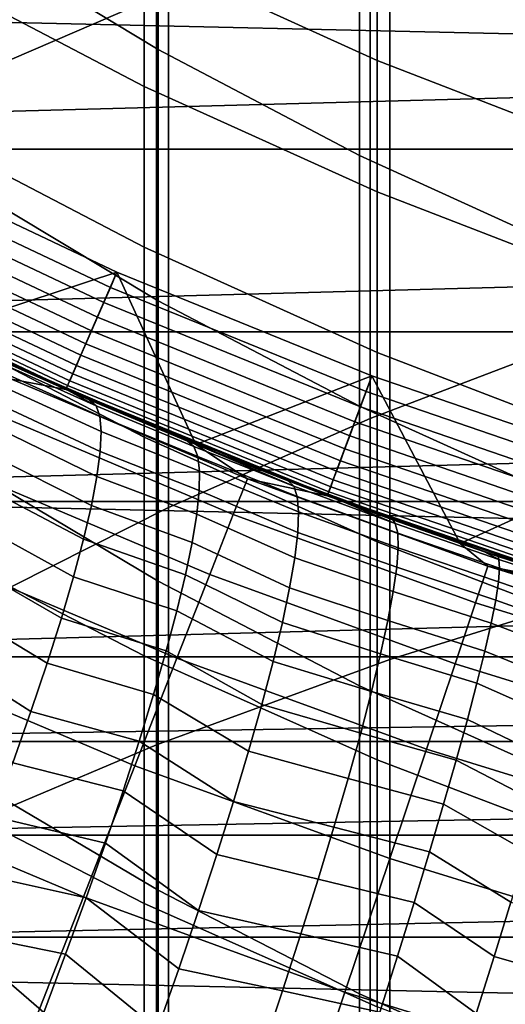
# Model space of a CAD drawing. Header units: metres. Extents: x -28 to 70, y -218 to 28.
# Tile 245 of 256: x -4.93 to -3.79, y -12.43 to -10.12. Entities that reach past the tile are written whole.
import ezdxf

# ---------------------------------------------------------------- set-up
doc = ezdxf.new("R2010")
doc.units = ezdxf.units.M
doc.layers.add('solid_10_261_432_XXX', color=7, linetype='CONTINUOUS')

msp = doc.modelspace()

# ---------------------------------------------------------------- linework, layer by layer
at = {"layer": 'solid_10_261_432_XXX'}
for points in [[(-5.139678, -8.618193, 445.502716), (-5.139678, -10.297959, 447.998016), (-4.608047, -10.06889, 448.15683), (-4.608047, -8.384834, 445.655182)], [(25.28702, -10.80817, -5), (-25.74646, -9.662806, -5), (-26.154049, -8.497979, -5), (25.74646, -9.662806, -5)], [(-3.621314, -9.203176, 445.120514), (-3.621314, -10.872189, 447.599854), (-4.107415, -11.057178, 447.471588), (-4.107415, -9.391629, 444.997406)], [(-5.059506, -9.396167, 403.497986), (-5.059506, -9.918224, 405.987793), (-4.603708, -10.192864, 405.926239), (-4.603708, -9.672399, 403.444031)], [(-4.107415, -9.391629, 444.997406), (-4.107415, -11.057178, 447.471588), (-4.57959, -11.265103, 447.327423), (-4.57959, -9.603448, 444.859009)], [(-4.1323, -9.471501, 400.906525), (-4.1323, -9.922125, 403.395264), (-3.646882, -10.1445, 403.351807), (-3.646882, -9.694988, 400.869232)], [(-4.57959, -9.603448, 444.859009), (-4.57959, -11.265103, 447.327423), (-5.036238, -11.49526, 447.167816), (-5.036238, -9.837914, 444.705841)], [(24.776649, -11.93179, -5), (-25.28702, -10.80817, -5), (-25.74646, -9.662806, -5), (25.28702, -10.80817, -5)], [(-4.603708, -9.672399, 403.444031), (-4.603708, -10.192864, 405.926239), (-4.1323, -10.441153, 405.870605), (-4.1323, -9.922125, 403.395264)], [(-4.636589, -9.970585, 395.764465), (-4.636589, -10.279332, 398.241364), (-5.167373, -10.001633, 398.279877), (-5.167373, -9.691929, 395.795288)], [(-4.061356, -9.86516, 448.298096), (-4.061356, -11.621478, 450.757996), (-3.501391, -11.447218, 450.886078), (-3.501391, -9.687437, 448.421326)], [(-4.090651, -9.978918, 393.259369), (-4.090651, -10.218637, 395.737), (-4.636589, -9.970585, 395.764465), (-4.636589, -9.730205, 393.279968)], [(-3.531343, -10.02519, 390.764038), (-3.531343, -10.196135, 393.241364), (-4.090651, -9.978918, 393.259369), (-4.090651, -9.807561, 390.776062)], [(-4.608047, -10.06889, 448.15683), (-4.608047, -11.821238, 450.611176), (-4.061356, -11.621478, 450.757996), (-4.061356, -9.86516, 448.298096)], [(-5.059506, -9.918224, 405.987793), (-5.059506, -10.50869, 408.46228), (-4.603708, -10.781529, 408.393188), (-4.603708, -10.192864, 405.926239)], [(-4.1323, -9.922125, 403.395264), (-4.1323, -10.441153, 405.870605), (-3.646882, -10.662246, 405.821045), (-3.646882, -10.1445, 403.351807)], [(8.805709, -9.967422, 235.5), (-8.805766, -9.96737, 235.5), (-8.257654, -10.425984, 235.5)], [(8.257593, -10.426032, 235.5), (8.805709, -9.967422, 235.5), (-8.257654, -10.425984, 235.5)], [(-4.090651, -10.218637, 395.737), (-4.090651, -10.526533, 398.207092), (-4.636589, -10.279332, 398.241364), (-4.636589, -9.970585, 395.764465)], [(-3.531343, -10.196135, 393.241364), (-3.531343, -10.435274, 395.713013), (-4.090651, -10.218637, 395.737), (-4.090651, -9.978918, 393.259369)], [(-4.636589, -10.279332, 398.241364), (-4.636589, -10.656212, 400.708832), (-5.167373, -10.379679, 400.754974), (-5.167373, -10.001633, 398.279877)], [(-5.139678, -10.297959, 447.998016), (-5.139678, -12.045844, 450.446075), (-4.608047, -11.821238, 450.611176), (-4.608047, -10.06889, 448.15683)], [(-4.603708, -10.192864, 405.926239), (-4.603708, -10.781529, 408.393188), (-4.1323, -11.02819, 408.330719), (-4.1323, -10.441153, 405.870605)], [(-3.531343, -10.435274, 395.713013), (-3.531343, -10.742428, 398.177155), (-4.090651, -10.526533, 398.207092), (-4.090651, -10.218637, 395.737)], [(-4.090651, -10.526533, 398.207092), (-4.090651, -10.902375, 400.667755), (-4.636589, -10.656212, 400.708832), (-4.636589, -10.279332, 398.241364)], [(-4.636589, -10.656212, 400.708832), (-4.636589, -11.100939, 403.164978), (-5.167373, -10.825782, 403.21875), (-5.167373, -10.379679, 400.754974)], [(8.257593, -10.426032, 235.5), (-8.257654, -10.425984, 235.5), (-7.685764, -10.854447, 235.5)], [(7.685706, -10.854488, 235.5), (8.257593, -10.426032, 235.5), (-7.685764, -10.854447, 235.5)], [(-5.283648, -10.439014, 194), (-5.300622, -10.474314, 193.997437), (-4.715566, -10.750407, 193.997437), (-4.70047, -10.714268, 194)], [(-5.121321, -10.852283, 194), (-5.283648, -10.439014, 194), (-4.70047, -10.714268, 194)], [(-4.1323, -10.441153, 405.870605), (-4.1323, -11.02819, 408.330719), (-3.646882, -11.247834, 408.275116), (-3.646882, -10.662246, 405.821045)], [(-5.318017, -10.508688, 193.989761), (-4.731041, -10.785688, 193.989761), (-4.715566, -10.750407, 193.997437), (-5.300622, -10.474314, 193.997437)], [(-5.334811, -10.541875, 193.977127), (-4.745982, -10.81975, 193.977127), (-4.731041, -10.785688, 193.989761), (-5.318017, -10.508688, 193.989761)], [(-5.059506, -10.50869, 408.46228), (-5.059506, -11.167113, 410.919556), (-4.603708, -11.437945, 410.842957), (-4.603708, -10.781529, 408.393188)], [(-3.531343, -10.742428, 398.177155), (-3.531343, -11.117363, 400.631897), (-4.090651, -10.902375, 400.667755), (-4.090651, -10.526533, 398.207092)], [(-5.350717, -10.573304, 193.959747), (-4.760132, -10.852007, 193.959747), (-4.745982, -10.81975, 193.977127), (-5.334811, -10.541875, 193.977127)], [(-5.365459, -10.602437, 193.937912), (-4.773248, -10.881908, 193.937912), (-4.760132, -10.852007, 193.959747), (-5.350717, -10.573304, 193.959747)], [(-5.378788, -10.628774, 193.911987), (-4.785105, -10.90894, 193.911987), (-4.773248, -10.881908, 193.937912), (-5.365459, -10.602437, 193.937912)], [(-5.390473, -10.651864, 193.882446), (-4.7955, -10.932639, 193.882446), (-4.785105, -10.90894, 193.911987), (-5.378788, -10.628774, 193.911987)], [(-5.400314, -10.671311, 193.849762), (-4.804255, -10.952599, 193.849762), (-4.7955, -10.932639, 193.882446), (-5.390473, -10.651864, 193.882446)], [(-5.408143, -10.686782, 193.814514), (-4.81122, -10.968477, 193.814514), (-4.804255, -10.952599, 193.849762), (-5.400314, -10.671311, 193.849762)], [(-4.090651, -10.902375, 400.667755), (-4.090651, -11.345877, 403.117157), (-4.636589, -11.100939, 403.164978), (-4.636589, -10.656212, 400.708832)], [(-5.417264, -10.704806, 193.73877), (-4.819335, -10.986977, 193.73877), (-4.816276, -10.980002, 193.777298), (-5.413826, -10.698011, 193.777298)], [(-5.413826, -10.698011, 193.777298), (-4.816276, -10.980002, 193.777298), (-4.81122, -10.968477, 193.814514), (-5.408143, -10.686782, 193.814514)], [(-4.819335, -10.986977, 193.73877), (-5.417264, -10.704806, 193.73877), (-5.4184, -10.70705, 193.699997), (-4.820345, -10.98928, 193.699997)], [(-5.121317, -10.852286, 181), (-4.820345, -10.98928, 181), (-4.820345, -10.98928, 193.699997), (-5.4184, -10.70705, 193.699997)], [(-4.820355, -10.989276, 194), (-5.121321, -10.852283, 194), (-4.70047, -10.714268, 194)], [(-4.515725, -11.11792, 194), (-4.820355, -10.989276, 194), (-4.70047, -10.714268, 194)], [(-4.70047, -10.714268, 194), (-4.715566, -10.750407, 193.997437), (-4.116189, -10.993854, 193.997437), (-4.103013, -10.956972, 194)], [(-4.515725, -11.11792, 194), (-4.70047, -10.714268, 194), (-4.103013, -10.956972, 194)], [(-4.731041, -10.785688, 193.989761), (-4.129698, -11.029933, 193.989761), (-4.116189, -10.993854, 193.997437), (-4.715566, -10.750407, 193.997437)], [(-4.745982, -10.81975, 193.977127), (-4.14274, -11.064766, 193.977127), (-4.129698, -11.029933, 193.989761), (-4.731041, -10.785688, 193.989761)], [(-4.603708, -10.781529, 408.393188), (-4.603708, -11.437945, 410.842957), (-4.1323, -11.682791, 410.773712), (-4.1323, -11.02819, 408.330719)], [(24.216385, -13.031374, -5), (-24.776649, -11.93179, -5), (-25.28702, -10.80817, -5), (24.776649, -11.93179, -5)], [(-4.636589, -11.100939, 403.164978), (-4.636589, -11.613173, 405.607941), (-5.167373, -11.339602, 405.66925), (-5.167373, -10.825782, 403.21875)], [(-4.760132, -10.852007, 193.959747), (-4.155091, -11.097754, 193.959747), (-4.14274, -11.064766, 193.977127), (-4.745982, -10.81975, 193.977127)], [(7.685706, -10.854488, 235.5), (-7.685764, -10.854447, 235.5), (-7.092237, -11.251227, 235.5)], [(7.092196, -11.251253, 235.5), (7.685706, -10.854488, 235.5), (-7.092237, -11.251227, 235.5)], [(-5.038669, -10.890905, 199), (-5.121321, -10.852283, 194), (-4.820355, -10.989276, 194)], [(-4.947613, -10.965036, 179.490997), (-4.820345, -10.98928, 181), (-5.121317, -10.852286, 181)], [(-4.773248, -10.881908, 193.937912), (-4.16654, -11.128332, 193.937912), (-4.155091, -11.097754, 193.959747), (-4.760132, -10.852007, 193.959747)], [(-4.785105, -10.90894, 193.911987), (-4.176889, -11.155975, 193.911987), (-4.16654, -11.128332, 193.937912), (-4.773248, -10.881908, 193.937912)], [(-3.621314, -10.872189, 447.599854), (-3.621314, -12.608885, 450.032257), (-4.107415, -12.790269, 449.898926), (-4.107415, -11.057178, 447.471588)], [(-4.441658, -11.14772, 199), (-5.038669, -10.890905, 199), (-4.820355, -10.989276, 194), (-4.515725, -11.11792, 194)], [(-5.038669, -10.890905, 199), (-4.441658, -11.14772, 199), (-4.815066, -10.991594, 223.657883), (-4.990245, -10.913177, 223.682404)], [(-3.531343, -11.117363, 400.631897), (-3.531343, -11.559794, 403.075348), (-4.090651, -11.345877, 403.117157), (-4.090651, -10.902375, 400.667755)], [(-4.974906, -10.926584, 223.831848), (-4.990245, -10.913177, 223.682404), (-4.815066, -10.991594, 223.657883), (-4.749034, -11.027124, 223.805878)], [(-4.749034, -11.027124, 223.805878), (-4.740479, -11.051572, 223.96199), (-4.968003, -10.949291, 223.98291), (-4.974906, -10.926584, 223.831848)], [(-4.7955, -10.932639, 193.882446), (-4.185964, -11.180211, 193.882446), (-4.176889, -11.155975, 193.911987), (-4.785105, -10.90894, 193.911987)], [(-4.740479, -11.051572, 223.96199), (-4.737332, -11.087453, 224.116074), (-4.966376, -10.982608, 224.132141), (-4.968003, -10.949291, 223.98291)], [(-4.804255, -10.952599, 193.849762), (-4.193606, -11.200623, 193.849762), (-4.185964, -11.180211, 193.882446), (-4.7955, -10.932639, 193.882446)], [(-4.984688, -11.047203, 177.966064), (-4.427834, -11.281937, 177.966064), (-4.3949, -11.198024, 179.490997), (-4.947613, -10.965036, 179.490997)], [(-4.947613, -10.965036, 179.490997), (-4.3949, -11.198024, 179.490997), (-4.515712, -11.117929, 181), (-4.820345, -10.98928, 181)], [(-4.816276, -10.980002, 193.777298), (-4.204098, -11.228647, 193.777298), (-4.199686, -11.216861, 193.814514), (-4.81122, -10.968477, 193.814514)], [(-4.81122, -10.968477, 193.814514), (-4.199686, -11.216861, 193.814514), (-4.193606, -11.200623, 193.849762), (-4.804255, -10.952599, 193.849762)], [(-4.207577, -11.238162, 194), (-4.515725, -11.11792, 194), (-4.103013, -10.956972, 194)], [(-3.896392, -11.349808, 194), (-4.207577, -11.238162, 194), (-4.103013, -10.956972, 194)], [(-4.103013, -10.956972, 194), (-4.116189, -10.993854, 193.997437), (-3.504313, -11.203911, 193.997437), (-3.493091, -11.16639, 194)], [(-3.896392, -11.349808, 194), (-4.103013, -10.956972, 194), (-3.493091, -11.16639, 194)], [(-4.737332, -11.087453, 224.116074), (-4.739615, -11.134535, 224.267136), (-4.970033, -11.026331, 224.278625), (-4.966376, -10.982608, 224.132141)], [(-4.206769, -11.235779, 193.73877), (-4.819335, -10.986977, 193.73877), (-4.820345, -10.98928, 193.699997), (-4.207651, -11.238134, 193.699997)], [(-4.515712, -11.117929, 181), (-4.207651, -11.238135, 181), (-4.207651, -11.238134, 193.699997), (-4.820345, -10.98928, 193.699997)], [(-4.820345, -10.98928, 181), (-4.515712, -11.117929, 181), (-4.820345, -10.98928, 193.699997)], [(-4.819335, -10.986977, 193.73877), (-4.206769, -11.235779, 193.73877), (-4.204098, -11.228647, 193.777298), (-4.816276, -10.980002, 193.777298)], [(-4.441658, -11.14772, 199), (-4.765877, -11.013011, 223.650757), (-4.815066, -10.991594, 223.657883)], [(-4.749034, -11.027124, 223.805878), (-4.815066, -10.991594, 223.657883), (-4.765877, -11.013011, 223.650757)], [(-4.129698, -11.029933, 193.989761), (-3.515813, -11.24068, 193.989761), (-3.504313, -11.203911, 193.997437), (-4.116189, -10.993854, 193.997437)], [(-4.441658, -11.14772, 199), (-4.535274, -11.109963, 223.617416), (-4.765877, -11.013011, 223.650757)], [(-4.749034, -11.027124, 223.805878), (-4.765877, -11.013011, 223.650757), (-4.535274, -11.109963, 223.617416), (-4.520001, -11.122714, 223.770004)], [(-4.739615, -11.134535, 224.267136), (-4.747313, -11.192507, 224.414169), (-4.978954, -11.08019, 224.421463), (-4.970033, -11.026331, 224.278625)], [(-4.520001, -11.122714, 223.770004), (-4.511028, -11.146059, 223.922653), (-4.740479, -11.051572, 223.96199), (-4.749034, -11.027124, 223.805878)], [(-4.14274, -11.064766, 193.977127), (-3.526916, -11.276178, 193.977127), (-3.515813, -11.24068, 193.989761), (-4.129698, -11.029933, 193.989761)], [(-4.1323, -11.02819, 408.330719), (-4.1323, -11.682791, 410.773712), (-3.646882, -11.900819, 410.712067), (-3.646882, -11.247834, 408.275116)], [(-5.046615, -11.184446, 176.445908), (-4.482842, -11.422096, 176.445908), (-4.427834, -11.281937, 177.966064), (-4.984688, -11.047203, 177.966064)], [(-4.511028, -11.146059, 223.922653), (-4.50697, -11.180424, 224.073425), (-4.737332, -11.087453, 224.116074), (-4.740479, -11.051572, 223.96199)], [(-4.107415, -11.057178, 447.471588), (-4.107415, -12.790269, 449.898926), (-4.57959, -12.994143, 449.749084), (-4.57959, -11.265103, 447.327423)], [(-4.155091, -11.097754, 193.959747), (-3.537431, -11.309796, 193.959747), (-3.526916, -11.276178, 193.977127), (-4.14274, -11.064766, 193.977127)], [(-4.747313, -11.192507, 224.414169), (-4.760375, -11.26099, 224.556229), (-4.993083, -11.143855, 224.559784), (-4.978954, -11.08019, 224.421463)], [(-4.50697, -11.180424, 224.073425), (-4.507855, -11.225595, 224.221375), (-4.739615, -11.134535, 224.267136), (-4.737332, -11.087453, 224.116074)], [(-4.090651, -11.345877, 403.117157), (-4.090651, -11.8567, 405.553375), (-4.636589, -11.613173, 405.607941), (-4.636589, -11.100939, 403.164978)], [(-4.441658, -11.14772, 199), (-4.51282, -11.119103, 223.614197), (-4.535274, -11.109963, 223.617416)], [(-4.520001, -11.122714, 223.770004), (-4.535274, -11.109963, 223.617416), (-4.51282, -11.119103, 223.614197), (-4.286221, -11.21532, 223.743103)], [(-4.16654, -11.128332, 193.937912), (-3.547178, -11.340959, 193.937912), (-3.537431, -11.309796, 193.959747), (-4.155091, -11.097754, 193.959747)], [(-4.507855, -11.225595, 224.221375), (-4.513676, -11.281289, 224.36557), (-4.747313, -11.192507, 224.414169), (-4.739615, -11.134535, 224.267136)], [(-4.286221, -11.21532, 223.743103), (-4.278066, -11.239479, 223.902252), (-4.511028, -11.146059, 223.922653), (-4.520001, -11.122714, 223.770004)], [(-4.441658, -11.14772, 199), (-4.515725, -11.11792, 194), (-4.207577, -11.238162, 194)], [(-4.3949, -11.198024, 179.490997), (-4.207651, -11.238135, 181), (-4.515712, -11.117929, 181)], [(-4.441658, -11.14772, 199), (-4.299322, -11.203385, 223.585022), (-4.51282, -11.119103, 223.614197)], [(-4.286221, -11.21532, 223.743103), (-4.51282, -11.119103, 223.614197), (-4.299322, -11.203385, 223.585022)], [(-4.176889, -11.155975, 193.911987), (-3.555989, -11.369131, 193.911987), (-3.547178, -11.340959, 193.937912), (-4.16654, -11.128332, 193.937912)], [(-4.760375, -11.26099, 224.556229), (-4.778716, -11.339535, 224.692368), (-5.012332, -11.216934, 224.692719), (-4.993083, -11.143855, 224.559784)], [(-4.278066, -11.239479, 223.902252), (-4.274957, -11.275685, 224.059265), (-4.50697, -11.180424, 224.073425), (-4.511028, -11.146059, 223.922653)], [(-3.831618, -11.371838, 199), (-4.441658, -11.14772, 199), (-4.207577, -11.238162, 194), (-3.896392, -11.349808, 194)], [(-4.441658, -11.14772, 199), (-3.831618, -11.371838, 199), (-4.171717, -11.251523, 223.569229), (-4.299322, -11.203385, 223.585022)], [(-4.185964, -11.180211, 193.882446), (-3.563715, -11.393829, 193.882446), (-3.555989, -11.369131, 193.911987), (-4.176889, -11.155975, 193.911987)], [(-5.059506, -11.167113, 410.919556), (-5.059506, -11.892995, 413.357727), (-4.603708, -12.161614, 413.273712), (-4.603708, -11.437945, 410.842957)], [(-4.274957, -11.275685, 224.059265), (-4.276915, -11.323692, 224.213104), (-4.507855, -11.225595, 224.221375), (-4.50697, -11.180424, 224.073425)], [(-4.193606, -11.200623, 193.849762), (-3.570221, -11.414631, 193.849762), (-3.563715, -11.393829, 193.882446), (-4.185964, -11.180211, 193.882446)], [(-3.58224, -11.452841, 194), (-3.896392, -11.349808, 194), (-3.493091, -11.16639, 194)], [(-5.133295, -11.376551, 174.932922), (-4.55984, -11.618282, 174.932922), (-4.482842, -11.422096, 176.445908), (-5.046615, -11.184446, 176.445908)], [(-4.513676, -11.281289, 224.36557), (-4.524397, -11.34716, 224.505112), (-4.760375, -11.26099, 224.556229), (-4.747313, -11.192507, 224.414169)], [(-4.427834, -11.281937, 177.966064), (-3.859972, -11.488622, 177.966064), (-3.831262, -11.403172, 179.490997), (-4.3949, -11.198024, 179.490997)], [(-4.3949, -11.198024, 179.490997), (-3.831262, -11.403172, 179.490997), (-3.896394, -11.349807, 181), (-4.207651, -11.238135, 181)], [(-4.286221, -11.21532, 223.743103), (-4.299322, -11.203385, 223.585022), (-4.171717, -11.251523, 223.569229), (-4.048273, -11.303221, 223.713577)], [(-4.199686, -11.216861, 193.814514), (-3.575397, -11.43118, 193.814514), (-3.570221, -11.414631, 193.849762), (-4.193606, -11.200623, 193.849762)], [(-4.778716, -11.339535, 224.692368), (-4.802215, -11.427629, 224.821716), (-5.036584, -11.298978, 224.819458), (-5.012332, -11.216934, 224.692719)], [(-4.276915, -11.323692, 224.213104), (-4.283926, -11.383179, 224.362732), (-4.513676, -11.281289, 224.36557), (-4.507855, -11.225595, 224.221375)], [(-4.048273, -11.303221, 223.713577), (-4.0426, -11.325519, 223.87056), (-4.278066, -11.239479, 223.902252), (-4.286221, -11.21532, 223.743103)], [(-4.206769, -11.235779, 193.73877), (-3.581427, -11.450459, 193.73877), (-3.579154, -11.443191, 193.777298), (-4.204098, -11.228647, 193.777298)], [(-4.204098, -11.228647, 193.777298), (-3.579154, -11.443191, 193.777298), (-3.575397, -11.43118, 193.814514), (-4.199686, -11.216861, 193.814514)], [(7.092196, -11.251253, 235.5), (-7.092237, -11.251227, 235.5), (-6.479487, -11.614915, 235.5)], [(6.479487, -11.614915, 235.5), (7.092196, -11.251253, 235.5), (-6.479487, -11.614915, 235.5)], [(-4.0426, -11.325519, 223.87056), (-4.041504, -11.359591, 224.025497), (-4.274957, -11.275685, 224.059265), (-4.278066, -11.239479, 223.902252)], [(-3.581427, -11.450459, 193.73877), (-4.206769, -11.235779, 193.73877), (-4.207651, -11.238134, 193.699997), (-3.582178, -11.45286, 193.699997)], [(-3.896394, -11.349807, 181), (-3.582178, -11.45286, 181), (-3.582178, -11.45286, 193.699997), (-4.207651, -11.238134, 193.699997)], [(-4.207651, -11.238135, 181), (-3.896394, -11.349807, 181), (-4.207651, -11.238134, 193.699997)], [(-3.831618, -11.371838, 199), (-4.053853, -11.294524, 223.556183), (-4.171717, -11.251523, 223.569229)], [(-4.048273, -11.303221, 223.713577), (-4.171717, -11.251523, 223.569229), (-4.053853, -11.294524, 223.556183)], [(-4.57959, -11.265103, 447.327423), (-4.57959, -12.994143, 449.749084), (-5.036238, -13.219814, 449.583221), (-5.036238, -11.49526, 447.167816)], [(-4.524397, -11.34716, 224.505112), (-4.539951, -11.422798, 224.639145), (-4.778716, -11.339535, 224.692368), (-4.760375, -11.26099, 224.556229)], [(-4.283926, -11.383179, 224.362732), (-4.295942, -11.453742, 224.507141), (-4.524397, -11.34716, 224.505112), (-4.513676, -11.281289, 224.36557)], [(-4.482842, -11.422096, 176.445908), (-3.907926, -11.63135, 176.445908), (-3.859972, -11.488622, 177.966064), (-4.427834, -11.281937, 177.966064)], [(-4.041504, -11.359591, 224.025497), (-4.044993, -11.405218, 224.177414), (-4.276915, -11.323692, 224.213104), (-4.274957, -11.275685, 224.059265)], [(-3.831618, -11.371838, 199), (-3.838867, -11.369393, 223.537628), (-4.053853, -11.294524, 223.556183)], [(-4.048273, -11.303221, 223.713577), (-4.053853, -11.294524, 223.556183), (-3.838867, -11.369393, 223.537628), (-3.805265, -11.387235, 223.691864)], [(-4.802215, -11.427629, 224.821716), (-4.830718, -11.524692, 224.94339), (-5.065691, -11.389482, 224.93924), (-5.036584, -11.298978, 224.819458)], [(-3.805265, -11.387235, 223.691864), (-3.80366, -11.407422, 223.847229), (-4.0426, -11.325519, 223.87056), (-4.048273, -11.303221, 223.713577)], [(-4.636589, -11.613173, 405.607941), (-4.636589, -12.192529, 408.035858), (-5.167373, -11.920751, 408.104706), (-5.167373, -11.339602, 405.66925)], [(-4.539951, -11.422798, 224.639145), (-4.560242, -11.507731, 224.76683), (-4.802215, -11.427629, 224.821716), (-4.778716, -11.339535, 224.692368)], [(-4.044993, -11.405218, 224.177414), (-4.053044, -11.462102, 224.325302), (-4.283926, -11.383179, 224.362732), (-4.276915, -11.323692, 224.213104)], [(-3.80366, -11.407422, 223.847229), (-3.806191, -11.439194, 224.000641), (-4.041504, -11.359591, 224.025497), (-4.0426, -11.325519, 223.87056)], [(-4.295942, -11.453742, 224.507141), (-4.312884, -11.534907, 224.64534), (-4.539951, -11.422798, 224.639145), (-4.524397, -11.34716, 224.505112)], [(-3.531343, -11.559794, 403.075348), (-3.531343, -12.069386, 405.505707), (-4.090651, -11.8567, 405.553375), (-4.090651, -11.345877, 403.117157)], [(-3.806191, -11.439194, 224.000641), (-3.812842, -11.482348, 224.151108), (-4.044993, -11.405218, 224.177414), (-4.041504, -11.359591, 224.025497)], [(-3.831262, -11.403172, 179.490997), (-3.582178, -11.45286, 181), (-3.896394, -11.349807, 181)], [(-3.831618, -11.371838, 199), (-3.896392, -11.349808, 194), (-3.58224, -11.452841, 194)], [(-5.244593, -11.623212, 173.429489), (-4.658704, -11.870184, 173.429489), (-4.55984, -11.618282, 174.932922), (-5.133295, -11.376551, 174.932922)], [(-4.830718, -11.524692, 224.94339), (-4.864039, -11.63009, 225.056625), (-5.099472, -11.487891, 225.0513), (-5.065691, -11.389482, 224.93924)], [(-4.053044, -11.462102, 224.325302), (-4.065605, -11.529872, 224.468201), (-4.295942, -11.453742, 224.507141), (-4.283926, -11.383179, 224.362732)], [(-3.831618, -11.371838, 199), (-3.807494, -11.379938, 223.535492), (-3.838867, -11.369393, 223.537628)], [(-3.805265, -11.387235, 223.691864), (-3.838867, -11.369393, 223.537628), (-3.807494, -11.379938, 223.535492)], [(-3.21034, -11.5626, 199), (-3.831618, -11.371838, 199), (-3.58224, -11.452841, 194), (-3.265219, -11.547218, 194)], [(-3.831618, -11.371838, 199), (-3.21034, -11.5626, 199), (-3.559173, -11.460031, 223.525711), (-3.807494, -11.379938, 223.535492)], [(-3.805265, -11.387235, 223.691864), (-3.807494, -11.379938, 223.535492), (-3.559173, -11.460031, 223.525711), (-3.559617, -11.466953, 223.688751)], [(-3.80366, -11.407422, 223.847229), (-3.805265, -11.387235, 223.691864), (-3.559617, -11.466953, 223.688751), (-3.564193, -11.486667, 223.850662)], [(-3.812842, -11.482348, 224.151108), (-3.823571, -11.536615, 224.297699), (-4.053044, -11.462102, 224.325302), (-4.044993, -11.405218, 224.177414)], [(-3.859972, -11.488622, 177.966064), (-3.282513, -11.666744, 177.966064), (-3.258098, -11.579969, 179.490997), (-3.831262, -11.403172, 179.490997)], [(-3.831262, -11.403172, 179.490997), (-3.258098, -11.579969, 179.490997), (-3.265242, -11.547216, 181), (-3.582178, -11.45286, 181)], [(-3.806191, -11.439194, 224.000641), (-3.80366, -11.407422, 223.847229), (-3.564193, -11.486667, 223.850662), (-3.572869, -11.519037, 224.010361)], [(-4.560242, -11.507731, 224.76683), (-4.585142, -11.601429, 224.887375), (-4.830718, -11.524692, 224.94339), (-4.802215, -11.427629, 224.821716)], [(-4.312884, -11.534907, 224.64534), (-4.334637, -11.626127, 224.776428), (-4.560242, -11.507731, 224.76683), (-4.539951, -11.422798, 224.639145)], [(-4.55984, -11.618282, 174.932922), (-3.975048, -11.831129, 174.932922), (-3.907926, -11.63135, 176.445908), (-4.482842, -11.422096, 176.445908)], [(-4.603708, -11.437945, 410.842957), (-4.603708, -12.161614, 413.273712), (-4.1323, -12.404459, 413.197754), (-4.1323, -11.682791, 410.773712)], [(-4.065605, -11.529872, 224.468201), (-4.082593, -11.608088, 224.605179), (-4.312884, -11.534907, 224.64534), (-4.295942, -11.453742, 224.507141)], [(-4.061356, -11.621478, 450.757996), (-4.061356, -13.444909, 453.168518), (-3.501391, -13.274245, 453.301361), (-3.501391, -11.447218, 450.886078)], [(-3.812842, -11.482348, 224.151108), (-3.806191, -11.439194, 224.000641), (-3.572869, -11.519037, 224.010361), (-3.585586, -11.563843, 224.166748)], [(-3.823571, -11.536615, 224.297699), (-3.838309, -11.60165, 224.439484), (-4.065605, -11.529872, 224.468201), (-4.053044, -11.462102, 224.325302)], [(-3.823571, -11.536615, 224.297699), (-3.812842, -11.482348, 224.151108), (-3.585586, -11.563843, 224.166748), (-3.602256, -11.620777, 224.318756)], [(-4.864039, -11.63009, 225.056625), (-4.901959, -11.743131, 225.160675), (-5.13772, -11.593599, 225.154953), (-5.099472, -11.487891, 225.0513)], [(-3.907926, -11.63135, 176.445908), (-3.323293, -11.811685, 176.445908), (-3.282513, -11.666744, 177.966064), (-3.859972, -11.488622, 177.966064)], [(-4.585142, -11.601429, 224.887375), (-4.614497, -11.703309, 225), (-4.864039, -11.63009, 225.056625), (-4.830718, -11.524692, 224.94339)], [(-4.334637, -11.626127, 224.776428), (-4.361053, -11.726788, 224.89949), (-4.585142, -11.601429, 224.887375), (-4.560242, -11.507731, 224.76683)], [(-4.082593, -11.608088, 224.605179), (-4.103899, -11.696241, 224.735367), (-4.334637, -11.626127, 224.776428), (-4.312884, -11.534907, 224.64534)], [(-3.838309, -11.60165, 224.439484), (-3.856964, -11.677042, 224.575562), (-4.082593, -11.608088, 224.605179), (-4.065605, -11.529872, 224.468201)], [(-3.838309, -11.60165, 224.439484), (-3.823571, -11.536615, 224.297699), (-3.602256, -11.620777, 224.318756), (-3.622767, -11.689451, 224.465363)], [(-4.901959, -11.743131, 225.160675), (-4.94423, -11.863075, 225.254837), (-5.180199, -11.705956, 225.249588), (-5.13772, -11.593599, 225.154953)], [(-6.148077, -11.813584, 235.5), (6.479487, -11.614915, 235.5), (-6.479487, -11.614915, 235.5)], [(-6.148077, -11.813584, 235.5), (6.148069, -11.81359, 235.5), (6.479487, -11.614915, 235.5)], [(-4.658704, -11.870184, 173.429489), (-4.061233, -12.087646, 173.429489), (-3.975048, -11.831129, 174.932922), (-4.55984, -11.618282, 174.932922)], [(-4.090651, -11.8567, 405.553375), (-4.090651, -12.434459, 407.974609), (-4.636589, -12.192529, 408.035858), (-4.636589, -11.613173, 405.607941)], [(-4.361053, -11.726788, 224.89949), (-4.391956, -11.836209, 225.013718), (-4.614497, -11.703309, 225), (-4.585142, -11.601429, 224.887375)], [(-3.856964, -11.677042, 224.575562), (-3.879418, -11.762315, 224.705078), (-4.103899, -11.696241, 224.735367), (-4.082593, -11.608088, 224.605179)], [(-3.856964, -11.677042, 224.575562), (-3.838309, -11.60165, 224.439484), (-3.622767, -11.689451, 224.465363), (-3.646977, -11.769396, 224.60553)], [(-5.380332, -11.924042, 171.937958), (-4.77928, -12.177407, 171.937958), (-4.658704, -11.870184, 173.429489), (-5.244593, -11.623212, 173.429489)], [(-4.614497, -11.703309, 225), (-4.648124, -11.812735, 225.10405), (-4.901959, -11.743131, 225.160675), (-4.864039, -11.63009, 225.056625)], [(-4.608047, -11.821238, 450.611176), (-4.608047, -13.640548, 453.016266), (-4.061356, -13.444909, 453.168518), (-4.061356, -11.621478, 450.757996)], [(-4.103899, -11.696241, 224.735367), (-4.129384, -11.793759, 224.85788), (-4.361053, -11.726788, 224.89949), (-4.334637, -11.626127, 224.776428)], [(-3.975048, -11.831129, 174.932922), (-3.380373, -12.014562, 174.932922), (-3.323293, -11.811685, 176.445908), (-3.907926, -11.63135, 176.445908)], [(-4.1323, -11.682791, 410.773712), (-4.1323, -12.404459, 413.197754), (-3.646882, -12.620706, 413.130127), (-3.646882, -11.900819, 410.712067)], [(-3.879418, -11.762315, 224.705078), (-3.856964, -11.677042, 224.575562), (-3.646977, -11.769396, 224.60553), (-3.674722, -11.860065, 224.738327)], [(-4.391956, -11.836209, 225.013718), (-4.427137, -11.953656, 225.118332), (-4.648124, -11.812735, 225.10405), (-4.614497, -11.703309, 225)], [(-3.879418, -11.762315, 224.705078), (-3.905529, -11.85693, 224.827209), (-4.129384, -11.793759, 224.85788), (-4.103899, -11.696241, 224.735367)], [(-4.129384, -11.793759, 224.85788), (-4.158882, -11.900006, 224.971954), (-4.391956, -11.836209, 225.013718), (-4.361053, -11.726788, 224.89949)], [(-4.648124, -11.812735, 225.10405), (-4.685812, -11.929025, 225.198822), (-4.94423, -11.863075, 225.254837), (-4.901959, -11.743131, 225.160675)], [(-3.905529, -11.85693, 224.827209), (-3.879418, -11.762315, 224.705078), (-3.674722, -11.860065, 224.738327), (-3.705812, -11.96084, 224.862854)], [(-3.905529, -11.85693, 224.827209), (-3.935132, -11.960287, 224.941177), (-4.158882, -11.900006, 224.971954), (-4.129384, -11.793759, 224.85788)], [(-6.148077, -11.813584, 235.5), (-5.829079, -12.032954, 235.5), (6.148069, -11.81359, 235.5)], [(-5.829079, -12.032954, 235.5), (5.829064, -12.032966, 235.5), (6.148069, -11.81359, 235.5)], [(-5.139678, -12.045844, 450.446075), (-5.139678, -13.860519, 452.845062), (-4.608047, -13.640548, 453.016266), (-4.608047, -11.821238, 450.611176)], [(-4.427137, -11.953656, 225.118332), (-4.466359, -12.078336, 225.212631), (-4.685812, -11.929025, 225.198822), (-4.648124, -11.812735, 225.10405)], [(-4.158882, -11.900006, 224.971954), (-4.192202, -12.014293, 225.076843), (-4.427137, -11.953656, 225.118332), (-4.391956, -11.836209, 225.013718)], [(-4.061233, -12.087646, 173.429489), (-3.453665, -12.275056, 173.429489), (-3.380373, -12.014562, 174.932922), (-3.975048, -11.831129, 174.932922)], [(-4.685812, -11.929025, 225.198822), (-4.727327, -12.051454, 225.283783), (-4.990575, -11.989137, 225.338516), (-4.94423, -11.863075, 225.254837)], [(-4.77928, -12.177407, 171.937958), (-4.166346, -12.400497, 171.937958), (-4.061233, -12.087646, 173.429489), (-4.658704, -11.870184, 173.429489)], [(-3.531343, -12.069386, 405.505707), (-3.531343, -12.64575, 407.921112), (-4.090651, -12.434459, 407.974609), (-4.090651, -11.8567, 405.553375)], [(-3.935132, -11.960287, 224.941177), (-3.905529, -11.85693, 224.827209), (-3.705812, -11.96084, 224.862854), (-3.740035, -12.071032, 224.978226)], [(-5.059506, -11.892995, 413.357727), (-5.059506, -12.685784, 415.774994), (-4.603708, -12.951986, 415.683624), (-4.603708, -12.161614, 413.273712)], [(-4.636589, -12.192529, 408.035858), (-4.636589, -12.838564, 410.446899), (-5.167373, -12.568785, 410.523193), (-5.167373, -11.920751, 408.104706)], [(-3.935132, -11.960287, 224.941177), (-3.96804, -12.071735, 225.046265), (-4.192202, -12.014293, 225.076843), (-4.158882, -11.900006, 224.971954)], [(23.60734, -14.104733, -5), (-24.216385, -13.031374, -5), (-24.776649, -11.93179, -5), (24.216385, -13.031374, -5)], [(-5.540301, -12.278568, 170.460709), (-4.921378, -12.539467, 170.460709), (-4.77928, -12.177407, 171.937958), (-5.380332, -11.924042, 171.937958)], [(-4.466359, -12.078336, 225.212631), (-4.509357, -12.209408, 225.29599), (-4.727327, -12.051454, 225.283783), (-4.685812, -11.929025, 225.198822)], [(-4.192202, -12.014293, 225.076843), (-4.229125, -12.135873, 225.171844), (-4.466359, -12.078336, 225.212631), (-4.427137, -11.953656, 225.118332)], [(-3.96804, -12.071735, 225.046265), (-3.935132, -11.960287, 224.941177), (-3.740035, -12.071032, 224.978226), (-3.777156, -12.189887, 225.083694)], [(-4.727327, -12.051454, 225.283783), (-4.772411, -12.179258, 225.358353), (-5.04069, -12.120489, 225.411148), (-4.990575, -11.989137, 225.338516)], [(-5.829079, -12.032954, 235.5), (-5.524199, -12.27197, 235.5), (5.829064, -12.032966, 235.5)], [(-5.524199, -12.27197, 235.5), (5.524181, -12.271985, 235.5), (5.829064, -12.032966, 235.5)], [(-3.96804, -12.071735, 225.046265), (-4.004044, -12.19057, 225.14183), (-4.229125, -12.135873, 225.171844), (-4.192202, -12.014293, 225.076843)], [(-4.509357, -12.209408, 225.29599), (-4.555843, -12.345989, 225.367828), (-4.772411, -12.179258, 225.358353), (-4.727327, -12.051454, 225.283783)], [(-4.229125, -12.135873, 225.171844), (-4.269413, -12.263958, 225.256363), (-4.509357, -12.209408, 225.29599), (-4.466359, -12.078336, 225.212631)], [(-4.004044, -12.19057, 225.14183), (-3.96804, -12.071735, 225.046265), (-3.777156, -12.189887, 225.083694), (-3.816922, -12.316594, 225.178513)], [(-4.166346, -12.400497, 171.937958), (-3.543053, -12.592757, 171.937958), (-3.453665, -12.275056, 173.429489), (-4.061233, -12.087646, 173.429489)], [(-4.772411, -12.179258, 225.358353), (-4.820782, -12.311643, 225.422089), (-5.094247, -12.256272, 225.47226), (-5.04069, -12.120489, 225.411148)], [(-4.004044, -12.19057, 225.14183), (-4.042918, -12.316039, 225.227234), (-4.269413, -12.263958, 225.256363), (-4.229125, -12.135873, 225.171844)], [(-4.603708, -12.161614, 413.273712), (-4.603708, -12.951986, 415.683624), (-4.1323, -13.192646, 415.601013), (-4.1323, -12.404459, 413.197754)], [(-4.921378, -12.539467, 170.460709), (-4.290219, -12.769189, 170.460709), (-4.166346, -12.400497, 171.937958), (-4.77928, -12.177407, 171.937958)], [(-4.555843, -12.345989, 225.367828), (-4.605502, -12.48716, 225.427658), (-4.820782, -12.311643, 225.422089), (-4.772411, -12.179258, 225.358353)], [(-4.090651, -12.434459, 407.974609), (-4.090651, -13.078713, 410.378998), (-4.636589, -12.838564, 410.446899), (-4.636589, -12.192529, 408.035858)], [(-4.042918, -12.316039, 225.227234), (-4.004044, -12.19057, 225.14183), (-3.816922, -12.316594, 225.178513), (-3.859062, -12.450288, 225.262039)], [(-3.161924, -12.366527, 225.08223), (-3.195359, -12.495533, 225.177383), (-3.816922, -12.316594, 225.178513), (-3.777156, -12.189887, 225.083694)], [(-4.269413, -12.263958, 225.256363), (-4.312804, -12.397715, 225.329819), (-4.555843, -12.345989, 225.367828), (-4.509357, -12.209408, 225.29599)], [(-4.872138, -12.447781, 225.474609), (-4.926242, -12.586761, 225.515564), (-4.928605, -12.584685, 225.515625), (-5.094247, -12.256272, 225.47226)], [(-4.820782, -12.311643, 225.422089), (-4.872138, -12.447781, 225.474609), (-5.094247, -12.256272, 225.47226)], [(-4.042918, -12.316039, 225.227234), (-4.084415, -12.447351, 225.301971), (-4.312804, -12.397715, 225.329819), (-4.269413, -12.263958, 225.256363)], [(-5.724246, -12.686233, 169.000046), (-5.084774, -12.955792, 169.000046), (-4.921378, -12.539467, 170.460709), (-5.540301, -12.278568, 170.460709)], [(-5.524199, -12.27197, 235.5), (-5.234907, -12.5295, 235.5), (5.524181, -12.271985, 235.5)], [(-5.234907, -12.5295, 235.5), (5.234889, -12.529517, 235.5), (5.524181, -12.271985, 235.5)], [(-4.605502, -12.48716, 225.427658), (-4.657999, -12.631968, 225.475098), (-4.872138, -12.447781, 225.474609), (-4.820782, -12.311643, 225.422089)], [(-4.084415, -12.447351, 225.301971), (-4.042918, -12.316039, 225.227234), (-3.859062, -12.450288, 225.262039), (-3.903287, -12.590054, 225.33371)], [(-3.195359, -12.495533, 225.177383), (-3.230802, -12.631666, 225.2612), (-3.859062, -12.450288, 225.262039), (-3.816922, -12.316594, 225.178513)], [(-4.312804, -12.397715, 225.329819), (-4.359015, -12.536272, 225.391769), (-4.605502, -12.48716, 225.427658), (-4.555843, -12.345989, 225.367828)], [(-4.084415, -12.447351, 225.301971), (-4.128273, -12.583674, 225.36554), (-4.359015, -12.536272, 225.391769), (-4.312804, -12.397715, 225.329819)], [(-4.290219, -12.769189, 170.460709), (-3.648395, -12.967166, 170.460709), (-3.543053, -12.592757, 171.937958), (-4.166346, -12.400497, 171.937958)], [(-4.1323, -12.404459, 413.197754), (-4.1323, -13.192646, 415.601013), (-3.646882, -13.406947, 415.527435), (-3.646882, -12.620706, 413.130127)]]:
    msp.add_3dface(points, dxfattribs=at)

doc.saveas('drawing.dxf')
